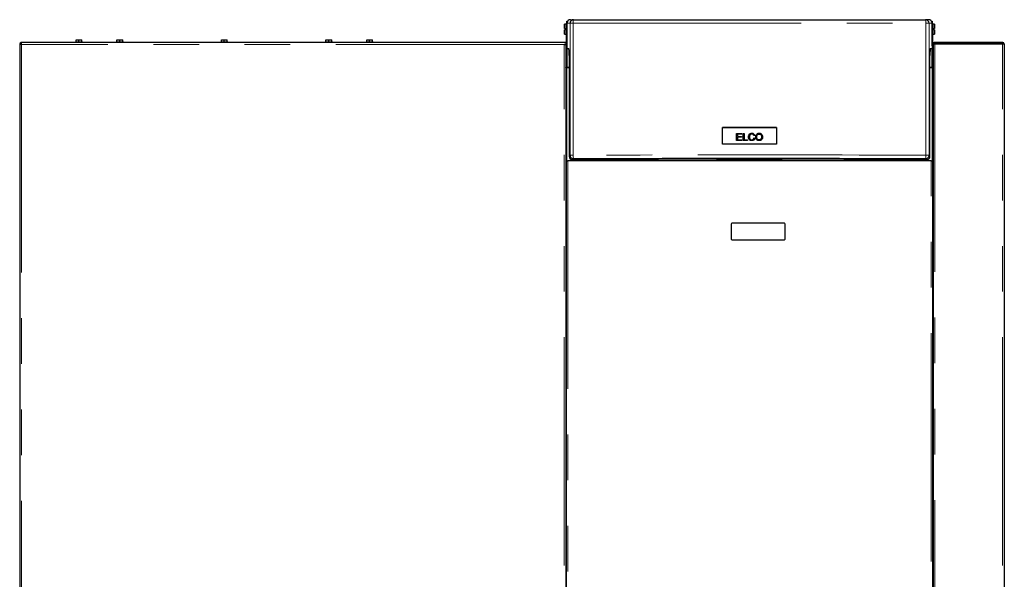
# Model space of a CAD drawing. Header units: millimetres. Extents: x 37 to 252, y 66 to 151.
# Tile 68 of 68: x 225 to 252, y 82 to 97. Entities that reach past the tile are written whole.
import ezdxf

# ---------------------------------------------------------------- set-up
doc = ezdxf.new("R2010")
doc.units = ezdxf.units.MM
doc.linetypes.add('PHANTOM', pattern=[12.7, 6.35, -1.27, 1.27, -1.27, 1.27, -1.27])

msp = doc.modelspace()

# ---------------------------------------------------------------- linework, layer by layer
at = {"color": 7, "linetype": 'Continuous', "lineweight": 25}
for p, q in [((239.821, 97.355), (239.817, 97.351)), ((239.817, 97.23), (239.817, 97.351)), ((239.873, 97.355), (239.821, 97.355)), ((239.821, 97.355), (239.821, 97.23)), ((239.877, 97.351), (239.873, 97.355)), ((239.873, 97.075), (239.873, 97.355)), ((239.876, 97.359), (239.884, 97.359)), ((239.876, 97.359), (239.876, 97.354)), ((239.876, 97.352), (239.876, 97.354)), ((239.877, 97.351), (239.877, 97.079)), ((239.886, 97.325), (239.877, 97.325)), ((239.886, 97.438), (239.906, 97.438)), ((239.886, 97.378), (239.886, 97.438)), ((239.886, 97.379), (239.886, 96.764)), ((239.986, 97.479), (240.071, 97.479)), ((249.946, 97.479), (249.861, 97.479)), ((250.027, 97.438), (250.046, 97.438)), ((250.046, 97.438), (250.046, 97.378)), ((250.046, 96.764), (250.046, 97.379)), ((250.055, 97.325), (250.046, 97.325)), ((250.049, 97.359), (250.056, 97.359)), ((250.059, 97.355), (250.055, 97.351)), ((250.055, 97.215), (250.055, 97.351)), ((250.056, 97.354), (250.056, 97.359)), ((250.056, 97.354), (250.056, 97.352)), ((250.111, 97.355), (250.059, 97.355)), ((250.059, 97.355), (250.059, 97.215)), ((250.115, 97.351), (250.111, 97.355)), ((250.111, 97.23), (250.111, 97.355)), ((250.115, 97.351), (250.115, 97.23)), ((239.821, 97.23), (239.817, 97.23)), ((239.817, 97.079), (239.817, 97.2)), ((239.817, 97.2), (239.821, 97.2)), ((239.817, 97.079), (239.821, 97.075)), ((239.821, 97.23), (239.847, 97.23)), ((239.847, 97.2), (239.821, 97.2)), ((239.821, 97.2), (239.821, 97.075)), ((239.821, 97.075), (239.873, 97.075)), ((239.847, 97.2), (239.847, 97.23)), ((239.873, 97.075), (239.877, 97.079)), ((239.876, 96.153), (239.876, 97.078)), ((239.877, 97.105), (239.886, 97.105)), ((250.046, 97.105), (250.055, 97.105)), ((250.055, 97.079), (250.055, 97.215)), ((250.055, 97.079), (250.059, 97.075)), ((250.056, 97.078), (250.056, 96.153)), ((250.059, 97.215), (250.059, 97.075)), ((250.059, 97.075), (250.111, 97.075)), ((250.085, 97.23), (250.111, 97.23)), ((250.085, 97.23), (250.085, 97.2)), ((250.111, 97.2), (250.085, 97.2)), ((250.115, 97.23), (250.111, 97.23)), ((250.111, 97.075), (250.111, 97.2)), ((250.111, 97.2), (250.115, 97.2)), ((250.111, 97.075), (250.115, 97.079)), ((250.115, 97.2), (250.115, 97.079)), ((224.656, 96.804), (224.656, 69.593)), ((224.656, 96.804), (224.681, 96.804)), ((239.806, 96.843), (224.695, 96.843)), ((224.695, 96.843), (224.695, 96.818)), ((226.206, 96.863), (226.206, 96.843)), ((226.206, 96.863), (226.406, 96.863)), ((226.226, 96.863), (226.226, 96.923)), ((226.226, 96.923), (226.303, 96.923)), ((226.303, 96.863), (226.303, 96.923)), ((226.303, 96.923), (226.386, 96.923)), ((226.386, 96.863), (226.386, 96.923)), ((226.406, 96.843), (226.406, 96.863)), ((227.344, 96.863), (227.344, 96.843)), ((227.344, 96.863), (227.494, 96.863)), ((227.364, 96.863), (227.364, 96.923)), ((227.364, 96.923), (227.441, 96.923)), ((227.441, 96.863), (227.441, 96.923)), ((227.441, 96.923), (227.524, 96.923)), ((227.494, 96.863), (227.544, 96.863)), ((227.524, 96.863), (227.524, 96.923)), ((227.544, 96.843), (227.544, 96.863)), ((230.251, 96.863), (230.251, 96.843)), ((230.251, 96.863), (230.451, 96.863)), ((230.271, 96.863), (230.271, 96.923)), ((230.271, 96.923), (230.348, 96.923)), ((230.348, 96.863), (230.348, 96.923)), ((230.348, 96.923), (230.431, 96.923)), ((230.431, 96.863), (230.431, 96.923)), ((230.451, 96.843), (230.451, 96.863)), ((233.159, 96.863), (233.159, 96.843)), ((233.159, 96.863), (233.359, 96.863)), ((233.179, 96.863), (233.179, 96.923)), ((233.179, 96.923), (233.256, 96.923)), ((233.256, 96.863), (233.256, 96.923)), ((233.256, 96.923), (233.339, 96.923)), ((233.339, 96.863), (233.339, 96.923)), ((233.359, 96.843), (233.359, 96.863)), ((234.296, 96.863), (234.296, 96.843)), ((234.296, 96.863), (234.446, 96.863)), ((234.316, 96.863), (234.316, 96.923)), ((234.316, 96.923), (234.393, 96.923)), ((234.393, 96.863), (234.393, 96.923)), ((234.393, 96.923), (234.476, 96.923)), ((234.446, 96.863), (234.496, 96.863)), ((234.476, 96.863), (234.476, 96.923)), ((234.496, 96.843), (234.496, 96.863)), ((239.856, 96.843), (239.806, 96.843)), ((239.856, 96.793), (239.806, 96.793)), ((239.831, 96.793), (239.831, 96.788)), ((239.856, 96.843), (239.856, 96.793)), ((239.856, 96.779), (239.856, 96.793)), ((239.856, 96.779), (239.856, 69.582)), ((239.886, 96.764), (239.886, 96.755)), ((239.886, 96.755), (239.887, 96.755)), ((239.886, 96.755), (239.886, 96.755)), ((239.889, 96.679), (239.887, 96.74)), ((250.045, 96.74), (250.044, 96.679)), ((250.046, 96.755), (250.046, 96.764)), ((250.046, 96.755), (250.046, 96.755)), ((250.046, 96.755), (250.046, 96.755)), ((250.076, 96.793), (250.076, 96.843)), ((250.076, 96.843), (250.126, 96.843)), ((250.076, 96.793), (250.082, 96.793)), ((250.076, 96.793), (250.076, 96.786)), ((250.076, 96.786), (250.076, 69.575)), ((250.126, 96.818), (250.126, 96.843)), ((252.006, 96.843), (250.126, 96.843)), ((252.006, 96.818), (250.126, 96.818)), ((250.126, 96.818), (250.126, 96.811)), ((250.126, 96.811), (252.006, 96.811)), ((250.231, 96.818), (250.231, 96.811)), ((252.006, 96.843), (252.006, 96.818)), ((252.056, 96.793), (252.056, 69.593)), ((239.889, 96.679), (239.94, 96.679)), ((239.945, 96.484), (239.945, 93.679)), ((249.987, 93.679), (249.987, 96.484)), ((249.992, 96.679), (250.044, 96.679)), ((250.076, 96.528), (250.056, 96.528)), ((250.076, 96.476), (250.056, 96.476)), ((250.076, 96.372), (250.056, 96.372)), ((250.076, 96.32), (250.056, 96.32)), ((239.932, 96.153), (239.857, 96.153)), ((239.945, 96.138), (239.886, 96.138)), ((250.046, 96.138), (249.987, 96.138)), ((250.075, 96.153), (250, 96.153)), ((244.212, 94.014), (244.212, 94.481)), ((245.72, 94.481), (244.212, 94.481)), ((244.603, 94.317), (244.748, 94.317)), ((244.603, 94.118), (244.603, 94.317)), ((244.603, 94.317), (244.748, 94.317)), ((244.63, 94.294), (244.63, 94.233)), ((244.748, 94.294), (244.63, 94.294)), ((244.748, 94.317), (244.748, 94.294)), ((244.788, 94.317), (244.814, 94.317)), ((244.788, 94.118), (244.788, 94.317)), ((244.788, 94.317), (244.814, 94.317)), ((244.814, 94.317), (244.814, 94.141)), ((245.11, 94.263), (245.084, 94.256)), ((245.72, 94.481), (245.72, 94.014)), ((244.752, 94.118), (244.603, 94.118)), ((244.63, 94.233), (244.74, 94.233)), ((244.63, 94.233), (244.74, 94.233)), ((244.63, 94.233), (244.63, 94.233)), ((244.63, 94.209), (244.63, 94.141)), ((244.74, 94.209), (244.63, 94.209)), ((244.63, 94.141), (244.752, 94.141)), ((244.63, 94.141), (244.752, 94.141)), ((244.63, 94.141), (244.63, 94.141)), ((244.74, 94.233), (244.74, 94.209)), ((244.752, 94.141), (244.752, 94.118)), ((244.913, 94.118), (244.788, 94.118)), ((244.814, 94.141), (244.913, 94.141)), ((244.814, 94.141), (244.913, 94.141)), ((244.814, 94.141), (244.814, 94.141)), ((244.913, 94.141), (244.913, 94.118)), ((244.964, 94.219), (244.964, 94.219)), ((245.087, 94.188), (245.113, 94.181)), ((245.087, 94.188), (245.113, 94.181)), ((245.087, 94.188), (245.087, 94.188)), ((245.165, 94.214), (245.165, 94.214)), ((245.302, 94.217), (245.302, 94.217)), ((239.859, 93.44), (239.856, 93.439)), ((239.876, 69.705), (239.876, 93.555)), ((239.876, 93.555), (239.91, 93.555)), ((250.023, 93.555), (239.91, 93.555)), ((240.045, 93.579), (244.046, 93.579)), ((244.061, 93.595), (244.041, 93.575)), ((244.041, 93.575), (244.041, 93.555)), ((244.041, 93.575), (245.877, 93.575)), ((244.061, 93.595), (245.857, 93.595)), ((245.877, 93.575), (245.857, 93.595)), ((245.873, 93.579), (249.887, 93.579)), ((245.877, 93.555), (245.877, 93.575)), ((250.023, 93.555), (250.056, 93.555)), ((250.056, 93.555), (250.056, 69.705)), ((250.073, 93.44), (250.076, 93.439)), ((239.856, 93.311), (239.876, 93.311)), ((250.056, 93.319), (250.076, 93.319)), ((244.456, 91.795), (244.456, 91.375)), ((245.936, 91.815), (244.476, 91.815)), ((245.956, 91.375), (245.956, 91.795)), ((244.476, 91.355), (245.936, 91.355))]:
    msp.add_line(p, q, dxfattribs=at)
at = {"color": 8, "linetype": 'PHANTOM', "lineweight": 18}
for p, q in [((239.886, 97.379), (239.971, 97.379)), ((239.971, 93.705), (239.971, 97.379)), ((240.056, 93.708), (240.056, 97.381)), ((249.876, 97.381), (249.876, 93.708)), ((249.961, 97.379), (249.961, 93.705)), ((249.961, 97.379), (250.046, 97.379)), ((224.706, 96.793), (224.706, 69.543)), ((239.806, 96.793), (224.706, 96.793)), ((239.806, 69.593), (239.806, 96.793)), ((239.887, 96.755), (239.886, 96.755)), ((250.046, 96.755), (250.046, 96.755)), ((250.126, 96.811), (250.126, 69.593)), ((251.871, 96.811), (251.871, 96.818)), ((252.006, 69.593), (252.006, 96.811)), ((239.889, 96.153), (239.889, 96.679)), ((250.043, 96.679), (250.043, 96.153)), ((239.886, 93.555), (239.886, 96.138)), ((239.932, 96.153), (239.932, 96.138)), ((250, 96.153), (250, 96.138)), ((250.046, 96.138), (250.046, 93.555)), ((245.318, 94.271), (245.318, 94.271)), ((245.066, 94.15), (245.066, 94.15)), ((245.283, 94.158), (245.283, 94.158)), ((239.91, 93.555), (239.91, 69.705)), ((239.971, 93.705), (239.945, 93.679)), ((240.071, 93.605), (240.045, 93.579)), ((249.861, 93.605), (249.887, 93.579)), ((249.961, 93.705), (249.987, 93.679)), ((250.023, 69.705), (250.023, 93.555))]:
    msp.add_line(p, q, dxfattribs=at)
at = {"color": 7, "linetype": 'Continuous', "lineweight": 25, "flags": 128}
for points in [[(251.918, 96.811), (251.902, 96.815), (251.871, 96.818)], [(239.886, 96.138), (239.88, 96.139), (239.875, 96.14), (239.869, 96.142), (239.865, 96.144), (239.861, 96.147), (239.858, 96.15), (239.857, 96.154), (239.856, 96.157)], [(239.886, 96.138), (239.88, 96.139), (239.875, 96.14), (239.869, 96.142), (239.865, 96.144), (239.861, 96.147), (239.858, 96.15), (239.857, 96.154), (239.856, 96.157)], [(250.076, 96.157), (250.076, 96.154), (250.074, 96.15), (250.071, 96.147), (250.067, 96.144), (250.063, 96.142), (250.058, 96.14), (250.052, 96.139), (250.046, 96.138)], [(250.076, 96.157), (250.076, 96.154), (250.074, 96.15), (250.071, 96.147), (250.067, 96.144), (250.063, 96.142), (250.058, 96.14), (250.052, 96.139), (250.046, 96.138)], [(244.212, 94.481), (244.401, 94.482), (244.589, 94.482), (244.778, 94.482), (244.966, 94.482), (245.155, 94.482), (245.343, 94.482), (245.532, 94.482), (245.72, 94.481)], [(245.72, 94.014), (245.532, 94.014), (245.343, 94.014), (245.155, 94.014), (244.966, 94.014), (244.778, 94.014), (244.589, 94.014), (244.401, 94.014), (244.212, 94.014)]]:
    msp.add_lwpolyline(points, dxfattribs=at)
at = {"color": 8, "linetype": 'PHANTOM', "lineweight": 18, "flags": 128}
for points in [[(249.876, 93.708), (249.412, 93.71), (248.947, 93.711), (248.481, 93.713), (248.014, 93.714), (247.546, 93.715), (247.078, 93.716), (246.609, 93.717), (246.14, 93.717), (245.67, 93.718), (245.201, 93.718), (244.731, 93.718), (244.262, 93.718), (243.792, 93.717), (243.323, 93.717), (242.855, 93.716), (242.386, 93.715), (241.919, 93.714), (241.452, 93.713), (240.985, 93.711), (240.52, 93.71), (240.056, 93.708)], [(240.056, 93.708), (240.056, 93.688), (240.057, 93.669), (240.058, 93.652), (240.06, 93.636), (240.063, 93.624), (240.065, 93.614), (240.068, 93.608), (240.071, 93.605)], [(249.876, 93.708), (249.876, 93.688), (249.875, 93.669), (249.874, 93.652), (249.872, 93.636), (249.87, 93.624), (249.867, 93.614), (249.864, 93.608), (249.861, 93.605)]]:
    msp.add_lwpolyline(points, dxfattribs=at)
at = {"color": 7, "linetype": 'Continuous', "lineweight": 25}
for centre, radius, start, end in [((240.071, 97.379), 0.1, 90.0118, 179.9704), ((249.861, 97.379), 0.1, 0.0292, 89.9879), ((224.706, 96.793), 0.05, 102.5421, 167.4579), ((224.706, 96.793), 0.025, 106.6378, 159.892), ((239.851, 96.178), 0.025, 282.7841, 0), ((250.081, 96.178), 0.025, 180, 257.2159), ((239.932, 96.178), 0.025, 270, 302.0879), ((250, 96.178), 0.025, 237.9121, 270), ((239.881, 93.459), 0.0295, 220.858, 259.8004), ((240.071, 93.705), 0.1, 180.0078, 269.9553), ((249.861, 93.705), 0.1, 270.0443, 359.9933), ((250.051, 93.459), 0.0295, 280.1997, 319.1384), ((239.884, 93.484), 0.0672, 245.221, 263.0254), ((250.048, 93.483), 0.0671, 276.9667, 294.7887), ((244.476, 91.795), 0.02, 90, 180), ((245.936, 91.795), 0.02, 0, 90), ((244.476, 91.375), 0.02, 180, 270), ((245.936, 91.375), 0.02, 270, 0)]:
    msp.add_arc(centre, radius, start, end, dxfattribs=at)
at = {"color": 8, "linetype": 'PHANTOM', "lineweight": 18}
for centre, start, end in [((240.038, 96.571), 88.7266, 94.6932), ((249.894, 96.571), 85.3068, 91.2733), ((240.038, 92.897), 88.7266, 94.6932), ((249.894, 92.897), 85.3068, 91.2733)]:
    msp.add_arc(centre, 0.811, start, end, dxfattribs=at)
at = {"color": 7, "linetype": 'Continuous', "lineweight": 25}
for centre, major_axis, ratio, start_param, end_param in [((239.986, 97.379), (0.0851, -0.0526), 0.999234, 2.124645, 2.862238), ((249.946, 97.379), (0.0851, 0.0526), 0.999234, 0.279354, 1.016948), ((239.885, 96.668), (0.0001, 0.1), 0.026177, 5.510895, 5.978561), ((250.047, 96.668), (-0.0001, 0.1), 0.026177, 0.304624, 0.77229), ((239.94, 96.479), (0, 0.2), 0.026177, 4.738587, 6.283203), ((249.992, 96.479), (0, 0.2), 0.026177, 6.283167, 7.827784), ((239.886, 93.46), (0, -0.0474), 0.63275, 4.712389, 5.157016), ((240.045, 93.679), (0.1, 0), 0.999315, 3.141593, 4.712389), ((249.887, 93.679), (0.1, 0), 0.999315, 4.712389, 6.283185), ((250.046, 93.46), (0, 0.0474), 0.63275, 4.267762, 4.712389)]:
    msp.add_ellipse(centre, major_axis=major_axis, ratio=ratio, start_param=start_param, end_param=end_param, dxfattribs=at)
for points, knots in [([(239.887, 97.387), (239.884, 97.384), (239.878, 97.375), (239.877, 97.365), (239.876, 97.359)], [0, 0, 0, 0, 0.433214, 1, 1, 1, 1]), ([(239.876, 97.354), (239.876, 97.354), (239.877, 97.355), (239.879, 97.357), (239.883, 97.359), (239.887, 97.36), (239.889, 97.361)], [0, 0, 0, 0, 0.2499828, 0.5000005, 0.7500186, 1, 1, 1, 1]), ([(239.919, 97.453), (239.914, 97.448), (239.905, 97.438), (239.894, 97.42), (239.887, 97.4), (239.887, 97.386), (239.886, 97.379)], [0, 0, 0, 0, 0.239847, 0.486428, 0.739812, 1, 1, 1, 1]), ([(240.071, 97.479), (240.373, 97.479), (240.977, 97.479), (241.888, 97.479), (242.802, 97.479), (243.719, 97.479), (244.638, 97.479), (245.539, 97.479), (246.423, 97.479), (247.287, 97.479), (248.148, 97.479), (249.007, 97.479), (249.576, 97.479), (249.861, 97.479)], [0, 0, 0, 0, 0.093197, 0.186367, 0.279671, 0.373138, 0.466603, 0.560103, 0.648221, 0.736356, 0.824281, 0.912126, 1, 1, 1, 1]), ([(250.046, 97.379), (250.046, 97.386), (250.045, 97.4), (250.038, 97.42), (250.028, 97.438), (250.018, 97.448), (250.013, 97.453)], [0, 0, 0, 0, 0.260188, 0.513577, 0.760152, 1, 1, 1, 1]), ([(250.043, 97.361), (250.045, 97.36), (250.049, 97.359), (250.053, 97.357), (250.056, 97.355), (250.056, 97.354), (250.056, 97.354)], [0, 0, 0, 0, 0.2500013, 0.4999882, 0.7500147, 1, 1, 1, 1]), ([(250.056, 97.359), (250.056, 97.365), (250.055, 97.375), (250.049, 97.383), (250.046, 97.386)], [0, 0, 0, 0, 0.59862, 1, 1, 1, 1]), ([(224.656, 96.804), (224.657, 96.803), (224.658, 96.801), (224.67, 96.798), (224.686, 96.796), (224.7, 96.794), (224.706, 96.793)], [0, 0, 0, 0, 0.24999, 0.499997, 0.749979, 1, 1, 1, 1]), ([(224.681, 96.804), (224.682, 96.803), (224.682, 96.801), (224.688, 96.798), (224.696, 96.796), (224.703, 96.794), (224.706, 96.793)], [0, 0, 0, 0, 0.249953, 0.499956, 0.74996, 1, 1, 1, 1]), ([(224.706, 96.793), (224.705, 96.8), (224.703, 96.813), (224.701, 96.829), (224.698, 96.841), (224.696, 96.842), (224.695, 96.843)], [0, 0, 0, 0, 0.250013, 0.500015, 0.750021, 1, 1, 1, 1]), ([(224.706, 96.793), (224.705, 96.796), (224.703, 96.803), (224.701, 96.811), (224.698, 96.817), (224.696, 96.818), (224.695, 96.818)], [0, 0, 0, 0, 0.250074, 0.500071, 0.750053, 1, 1, 1, 1]), ([(239.806, 96.793), (239.812, 96.792), (239.823, 96.79), (239.838, 96.787), (239.85, 96.784), (239.855, 96.781), (239.856, 96.779), (239.856, 96.779)], [0, 0, 0, 0, 0.218144, 0.436329, 0.654473, 0.872657, 1, 1, 1, 1]), ([(250.126, 96.843), (250.12, 96.842), (250.108, 96.841), (250.093, 96.832), (250.082, 96.818), (250.077, 96.804), (250.076, 96.796), (250.076, 96.793)], [0, 0, 0, 0, 0.22532, 0.450717, 0.676108, 0.901468, 1, 1, 1, 1]), ([(250.076, 96.786), (250.077, 96.788), (250.078, 96.792), (250.087, 96.797), (250.101, 96.803), (250.115, 96.807), (250.124, 96.81), (250.126, 96.811)], [0, 0, 0, 0, 0.225328, 0.450721, 0.676115, 0.901502, 1, 1, 1, 1]), ([(250.126, 96.818), (250.123, 96.818), (250.116, 96.817), (250.108, 96.811), (250.105, 96.806), (250.104, 96.804)], [0, 0, 0, 0, 0.382437, 0.737953, 1, 1, 1, 1]), ([(252.003, 96.811), (252.003, 96.813), (252.004, 96.817), (252.006, 96.818), (252.006, 96.818)], [0, 0, 0, 0, 0.488154, 1, 1, 1, 1]), ([(252.056, 96.793), (252.056, 96.799), (252.054, 96.81), (252.045, 96.826), (252.032, 96.837), (252.018, 96.842), (252.009, 96.843), (252.006, 96.843)], [0, 0, 0, 0, 0.220233, 0.440514, 0.660741, 0.880982, 1, 1, 1, 1]), ([(252.027, 96.806), (252.026, 96.807), (252.024, 96.811), (252.017, 96.816), (252.011, 96.818), (252.007, 96.818), (252.006, 96.818)], [0, 0, 0, 0, 0.184734, 0.549919, 0.915013, 1, 1, 1, 1]), ([(252.006, 96.811), (252.012, 96.81), (252.023, 96.807), (252.039, 96.803), (252.05, 96.799), (252.055, 96.796), (252.056, 96.794), (252.056, 96.793)], [0, 0, 0, 0, 0.220219, 0.440484, 0.660727, 0.880983, 1, 1, 1, 1]), ([(245.113, 94.181), (245.11, 94.17), (245.104, 94.151), (245.084, 94.13), (245.061, 94.117), (245.03, 94.113), (244.998, 94.116), (244.971, 94.13), (244.952, 94.152), (244.938, 94.186), (244.935, 94.227), (244.942, 94.265), (244.959, 94.293), (244.982, 94.311), (245.011, 94.321), (245.04, 94.322), (245.069, 94.315), (245.091, 94.3), (245.104, 94.281), (245.108, 94.268), (245.11, 94.263)], [0, 0, 0, 0, 0.062383, 0.1107136, 0.159078, 0.2071559, 0.2837829, 0.3306935, 0.3775529, 0.4439057, 0.5321691, 0.602045, 0.6565681, 0.7113277, 0.7625768, 0.8226779, 0.8732767, 0.9241749, 0.9697643, 1, 1, 1, 1]), ([(244.938, 94.219), (244.938, 94.223), (244.936, 94.239), (244.943, 94.265), (244.959, 94.293), (244.982, 94.31), (245.011, 94.32), (245.04, 94.322), (245.069, 94.315), (245.091, 94.3), (245.104, 94.281), (245.108, 94.268), (245.11, 94.263)], [0, 0, 0, 0, 0.041673, 0.184828, 0.296501, 0.408675, 0.513657, 0.63677, 0.740422, 0.844681, 0.938065, 1, 1, 1, 1]), ([(245.084, 94.256), (245.081, 94.264), (245.076, 94.276), (245.063, 94.29), (245.047, 94.297), (245.028, 94.299), (245.007, 94.296), (244.989, 94.286), (244.975, 94.271), (244.965, 94.244), (244.962, 94.211), (244.968, 94.18), (244.979, 94.158), (244.995, 94.144), (245.016, 94.137), (245.037, 94.136), (245.055, 94.141), (245.063, 94.147), (245.066, 94.15)], [0, 0, 0, 0, 0.067419, 0.112518, 0.157644, 0.21734, 0.280506, 0.335621, 0.390717, 0.458337, 0.573198, 0.67237, 0.727787, 0.783637, 0.848186, 0.912029, 0.965824, 1, 1, 1, 1]), ([(245.149, 94.165), (245.145, 94.179), (245.135, 94.207), (245.14, 94.249), (245.154, 94.283), (245.177, 94.306), (245.207, 94.32), (245.242, 94.323), (245.276, 94.314), (245.303, 94.295), (245.313, 94.278), (245.318, 94.271)], [0, 0, 0, 0, 0.135505, 0.28775, 0.387827, 0.488265, 0.584153, 0.698539, 0.813951, 0.916783, 1, 1, 1, 1]), ([(245.139, 94.215), (245.139, 94.228), (245.14, 94.252), (245.155, 94.283), (245.177, 94.306), (245.207, 94.32), (245.242, 94.323), (245.276, 94.314), (245.303, 94.295), (245.313, 94.278), (245.318, 94.271)], [0, 0, 0, 0, 0.148767, 0.268375, 0.388406, 0.503001, 0.639711, 0.777644, 0.900544, 1, 1, 1, 1]), ([(245.318, 94.271), (245.322, 94.258), (245.331, 94.233), (245.329, 94.194), (245.318, 94.161), (245.299, 94.136), (245.274, 94.121), (245.244, 94.113), (245.211, 94.114), (245.18, 94.128), (245.159, 94.147), (245.152, 94.16), (245.149, 94.165)], [0, 0, 0, 0, 0.129328, 0.250902, 0.361915, 0.452383, 0.543016, 0.636344, 0.741576, 0.853322, 0.950493, 1, 1, 1, 1]), ([(245.283, 94.158), (245.276, 94.152), (245.265, 94.142), (245.242, 94.136), (245.221, 94.137), (245.2, 94.144), (245.183, 94.158), (245.17, 94.178), (245.163, 94.211), (245.166, 94.244), (245.176, 94.269), (245.183, 94.277), (245.185, 94.279)], [0, 0, 0, 0, 0.101928, 0.192884, 0.283163, 0.37066, 0.458135, 0.551307, 0.668796, 0.874861, 0.958886, 1, 1, 1, 1]), ([(245.185, 94.279), (245.192, 94.284), (245.204, 94.294), (245.227, 94.299), (245.251, 94.298), (245.272, 94.288), (245.288, 94.272), (245.299, 94.249), (245.303, 94.218), (245.3, 94.187), (245.29, 94.167), (245.284, 94.159), (245.283, 94.158)], [0, 0, 0, 0, 0.098803, 0.197911, 0.294358, 0.398307, 0.489516, 0.577844, 0.722348, 0.875485, 0.972984, 1, 1, 1, 1]), ([(245.318, 94.271), (245.323, 94.258), (245.33, 94.24), (245.328, 94.222), (245.328, 94.217)], [0, 0, 0, 0, 0.741145, 1, 1, 1, 1]), ([(244.965, 94.219), (244.965, 94.216), (244.963, 94.201), (244.968, 94.18), (244.979, 94.158), (244.995, 94.144), (245.016, 94.137), (245.037, 94.136), (245.055, 94.141), (245.063, 94.147), (245.066, 94.15)], [0, 0, 0, 0, 0.060806, 0.279056, 0.400971, 0.523882, 0.665928, 0.806411, 0.924779, 1, 1, 1, 1]), ([(245.066, 94.15), (245.069, 94.153), (245.077, 94.16), (245.084, 94.174), (245.086, 94.184), (245.087, 94.188)], [0, 0, 0, 0, 0.288468, 0.764255, 1, 1, 1, 1]), ([(245.066, 94.15), (245.069, 94.153), (245.077, 94.16), (245.084, 94.174), (245.086, 94.184), (245.087, 94.188)], [0, 0, 0, 0, 0.288524, 0.764273, 1, 1, 1, 1]), ([(245.283, 94.158), (245.276, 94.152), (245.265, 94.142), (245.242, 94.136), (245.221, 94.137), (245.2, 94.144), (245.183, 94.157), (245.17, 94.178), (245.164, 94.198), (245.166, 94.211), (245.167, 94.214)], [0, 0, 0, 0, 0.143218, 0.271025, 0.397883, 0.520832, 0.64374, 0.77467, 0.939747, 1, 1, 1, 1]), ([(245.302, 94.217), (245.301, 94.206), (245.3, 94.186), (245.29, 94.167), (245.284, 94.159), (245.283, 94.158)], [0, 0, 0, 0, 0.541028, 0.900479, 1, 1, 1, 1]), ([(249.861, 93.605), (249.559, 93.606), (248.955, 93.609), (248.044, 93.611), (247.13, 93.614), (246.213, 93.615), (245.294, 93.615), (244.393, 93.615), (243.509, 93.615), (242.645, 93.613), (241.784, 93.611), (240.926, 93.609), (240.356, 93.606), (240.071, 93.605)], [0, 0, 0, 0, 0.093197, 0.186367, 0.279671, 0.373137, 0.466603, 0.560103, 0.648221, 0.736357, 0.824282, 0.912127, 1, 1, 1, 1])]:
    msp.add_open_spline(points, degree=3, knots=knots, dxfattribs=at)
at = {"color": 8, "linetype": 'PHANTOM', "lineweight": 18}
for points, knots in [([(240.071, 97.479), (240.069, 97.477), (240.066, 97.475), (240.063, 97.463), (240.06, 97.45), (240.058, 97.435), (240.056, 97.413), (240.056, 97.394), (240.056, 97.381)], [0, 0, 0, 0, 0.239811, 0.384571, 0.499981, 0.631394, 0.760193, 1, 1, 1, 1]), ([(240.056, 97.381), (240.36, 97.381), (240.967, 97.381), (241.883, 97.381), (242.8, 97.381), (243.719, 97.381), (244.638, 97.381), (245.539, 97.381), (246.423, 97.381), (247.289, 97.381), (248.154, 97.381), (249.017, 97.381), (249.59, 97.381), (249.876, 97.381)], [0, 0, 0, 0, 0.09349, 0.186908, 0.280254, 0.373528, 0.46673, 0.55989, 0.647785, 0.735743, 0.823765, 0.911851, 1, 1, 1, 1]), ([(249.861, 97.479), (249.863, 97.477), (249.866, 97.475), (249.869, 97.463), (249.872, 97.45), (249.874, 97.435), (249.876, 97.413), (249.876, 97.394), (249.876, 97.381)], [0, 0, 0, 0, 0.239811, 0.384557, 0.499981, 0.631393, 0.760192, 1, 1, 1, 1])]:
    msp.add_open_spline(points, degree=3, knots=knots, dxfattribs=at)

doc.saveas('drawing.dxf')
